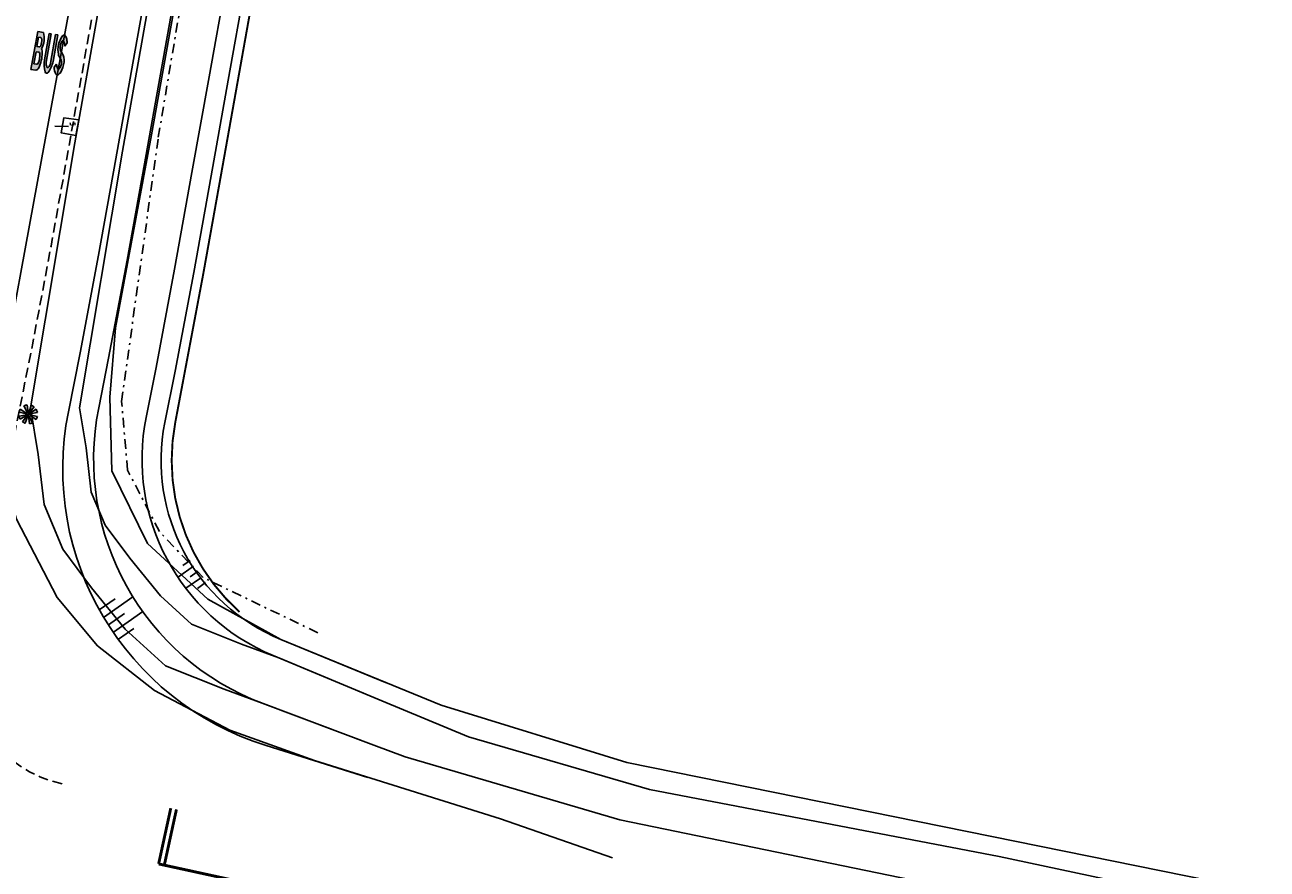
# Model space of a CAD drawing. Header units: metres. Extents: x 140889 to 142041, y 457117 to 459235.
# Tile 4 of 38: x 141222 to 141286, y 457170 to 457214. Entities that reach past the tile are written whole.
import ezdxf

# ---------------------------------------------------------------- set-up
doc = ezdxf.new("R2010")
doc.units = ezdxf.units.M
doc.linetypes.add('DASHDOT', pattern=[1, 0.5, -0.25, 0, -0.25])
doc.linetypes.add('DASHED', pattern=[19.049999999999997, 12.7, -6.35])
doc.layers.get('0').update_dxf_attribs({"color": 251, "linetype": 'CONTINUOUS'})
for name, color, linetype in [('7.4-LICHTMAST_TYPE 2', 251, 'CONTINUOUS'), ('duiker', 251, 'CONTINUOUS'), ('GEO_Kant water', 251, 'CONTINUOUS'), ('GM-Erfgrens nieuw', 102, 'CONTINUOUS'), ('GM-markering', 251, 'CONTINUOUS'), ('GM-Ontwerp', 251, 'CONTINUOUS'), ('insteek watergang', 251, 'CONTINUOUS'), ('kant beton', 251, 'CONTINUOUS'), ('raster', 251, 'CONTINUOUS'), ('waterlijn', 251, 'CONTINUOUS')]:
    doc.layers.add(name, color=color, linetype=linetype)
doc.styles.add('18_200', font='romans.shx', dxfattribs={"width": 0.8, "height": 0.36})

# ---------------------------------------------------------------- blocks, each defined once
blk = doc.blocks.new('hoogte')
at = {"style": '18_200', "width": 0.8}
blk.add_attdef('HOOGTE', (0.082793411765, 0.111008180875), '', height=0.25, dxfattribs=at)
blk = doc.blocks.new('LICHTMAST_TYPE 2')
at = {"layer": '7.4-LICHTMAST_TYPE 2', "ltscale": 2000}
h = blk.add_hatch(color=256, dxfattribs=at)
h.dxf.hatch_style = 1
h.paths.add_polyline_path([(0.7492532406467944, 0.9612341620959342, 0.08748866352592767), (0.3753062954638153, 1.159524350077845), (0.06683536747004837, 0.20649063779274, -0.0874886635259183), (0.13342865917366, 0.1711786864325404)])
h.paths.add_polyline_path([(-0.1498931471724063, 1.209497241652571, 0.08748866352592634), (-0.554525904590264, 1.08528915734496), (-0.09875118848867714, 0.1932706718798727, -0.08748866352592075), (-0.02669329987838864, 0.215389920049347)])
h.paths.add_polyline_path([(-0.2115299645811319, 0.04858419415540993, -0.08748866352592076), (-0.1821563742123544, 0.1180017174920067), (-1.022878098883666, 0.6626250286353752, 0.08748866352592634), (-1.18782210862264, 0.2728189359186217)])
h.paths.add_polyline_path([(-0.183928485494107, -0.1152200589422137, -0.08748866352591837), (-0.2122438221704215, -0.04536419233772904), (-1.191830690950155, -0.2547373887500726, 0.08748866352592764), (-1.032829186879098, -0.647004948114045)])
h.paths.add_polyline_path([(-0.06683536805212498, -0.2064906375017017, -0.08748866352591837), (-0.1334286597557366, -0.1711786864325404), (-0.7492532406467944, -0.9612341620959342, 0.08748866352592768), (-0.3753062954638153, -1.159524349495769)])
h.paths.add_polyline_path([(0.1498931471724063, -1.209497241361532, 0.0874886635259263), (0.5545259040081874, -1.085289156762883), (0.09875118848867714, -0.1932706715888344, -0.08748866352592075), (0.02669329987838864, -0.2153899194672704)])
h.paths.add_polyline_path([(0.2115299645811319, -0.04858419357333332, -0.0874886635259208), (0.1821563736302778, -0.1180017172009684), (1.022878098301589, -0.6626250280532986, 0.08748866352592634), (1.18782210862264, -0.2728189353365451)])
h.paths.add_polyline_path([(0.183928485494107, 0.1152200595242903, -0.08748866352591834), (0.2122438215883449, 0.04536419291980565), (1.191830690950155, 0.2547373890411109, 0.08748866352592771), (1.032829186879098, 0.6470049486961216)])
at = {"layer": '7.4-LICHTMAST_TYPE 2'}
h = blk.add_hatch(color=256, dxfattribs=at)
edge = h.paths.add_edge_path()
edge.add_arc((0, 0), 0.0834760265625, 0, 360)
at = {"layer": '7.4-LICHTMAST_TYPE 2', "ltscale": 2000}
for p, q in [((-0.2115299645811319, 0.04858419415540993), (-1.18782210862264, 0.2728189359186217)), ((-0.1821563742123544, 0.1180017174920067), (-1.022878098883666, 0.6626250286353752)), ((-0.09875118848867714, 0.1932706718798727), (-0.554525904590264, 1.08528915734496)), ((-0.02669330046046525, 0.215389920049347), (-0.1498931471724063, 1.209497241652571)), ((0.06683536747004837, 0.20649063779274), (0.3753062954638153, 1.159524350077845)), ((0.1334286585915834, 0.1711786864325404), (0.7492532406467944, 0.9612341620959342)), ((0.183928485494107, 0.1152200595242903), (1.032829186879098, 0.6470049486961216)), ((0.2122438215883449, 0.04536419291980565), (1.191830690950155, 0.2547373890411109)), ((-0.2122438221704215, -0.04536419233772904), (-1.191830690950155, -0.2547373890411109)), ((-0.183928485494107, -0.1152200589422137), (-1.032829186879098, -0.647004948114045)), ((-0.1334286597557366, -0.1711786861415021), (-0.7492532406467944, -0.9612341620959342)), ((-0.06683536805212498, -0.2064906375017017), (-0.3753062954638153, -1.159524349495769)), ((0.02669329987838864, -0.2153899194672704), (0.1498931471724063, -1.209497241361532)), ((0.09875118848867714, -0.1932706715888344), (0.5545259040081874, -1.085289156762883)), ((0.1821563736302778, -0.1180017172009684), (1.022878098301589, -0.6626250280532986)), ((0.2115299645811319, -0.04858419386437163), (1.18782210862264, -0.2728189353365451))]:
    blk.add_line(p, q, dxfattribs=at)
blk.add_circle((0, 0), 0.0834760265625, dxfattribs=at)
for radius, start, end in [(1.2187499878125, 147.0646523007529, 167.064652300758), (1.2187499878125, 97.06465230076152, 117.0646523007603), (0.2170376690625, 147.0646523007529, 167.0646523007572), (0.2170376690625, 97.06465230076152, 117.0646523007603), (0.2170376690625, 52.06465230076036, 72.06465230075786), (0.2170376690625, 12.06465230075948, 32.06465230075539), (1.2187499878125, 52.06465230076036, 72.06465230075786), (1.2187499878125, 12.06465230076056, 32.06465230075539), (1.2187499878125, 192.0646523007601, 212.0646523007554), (1.2187499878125, 232.0646523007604, 252.0646523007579), (0.2170376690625, 192.0646523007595, 212.0646523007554), (0.2170376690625, 232.0646523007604, 252.0646523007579), (0.2170376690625, 277.0646523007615, 297.0646523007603), (1.2187499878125, 277.0646523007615, 297.0646523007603), (0.2170376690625, 327.0646523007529, 347.0646523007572), (1.2187499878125, 327.0646523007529, 347.064652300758)]:
    blk.add_arc((0, 0), radius, start, end, dxfattribs=at)

msp = doc.modelspace()

# ---------------------------------------------------------------- hatches: boundary and pattern name
at = {"layer": 'GM-markering'}
h = msp.add_hatch(color=256, dxfattribs=at)
edge = h.paths.add_edge_path()
edge.add_ellipse((141222.6073922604, 457212.6497443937), major_axis=(0.08784628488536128, 0.492222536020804), ratio=0.8000000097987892, start_angle=-78.34100088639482, end_angle=-51.16450377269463)
edge.add_ellipse((141222.409070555, 457213.378212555), major_axis=(0.1537309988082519, 0.8613894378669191), ratio=0.8000000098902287, start_angle=245.075187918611, end_angle=302.8783495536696)
edge.add_line((141223.0712576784, 457213.7425382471), (141222.7759467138, 457213.7952419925))
edge.add_line((141222.7759467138, 457213.7952419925), (141222.591469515, 457212.7615746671))
edge.add_line((141222.591469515, 457212.7615746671), (141222.4245615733, 457211.826351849))
edge.add_line((141222.4245615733, 457211.826351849), (141222.6803791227, 457211.7806964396))
edge.add_ellipse((141222.6558494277, 457212.0243689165), major_axis=(0.04392314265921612, 0.2461112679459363), ratio=0.8000000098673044, start_angle=199.560249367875, end_angle=250.5444307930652)
edge.add_ellipse((141221.8007647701, 457212.5998979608), major_axis=(0.2635388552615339, 1.476667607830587), ratio=0.8000000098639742, start_angle=250.5444307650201, end_angle=281.2187404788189)
edge = h.paths.add_edge_path(flags=16)
edge.add_line((141222.8376671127, 457212.9906325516), (141222.7371314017, 457213.008575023))
edge.add_line((141222.7371314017, 457213.008575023), (141222.8227815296, 457213.4884919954))
edge.add_line((141222.8227815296, 457213.4884919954), (141222.9233172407, 457213.4705495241))
edge.add_ellipse((141222.9057479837, 457213.372105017), major_axis=(0.01756925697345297, 0.09844450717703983), ratio=0.8000000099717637, start_angle=282.77681293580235, end_angle=359.9999999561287, ccw=False)
edge.add_ellipse((141222.3812562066, 457213.319689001), major_axis=(0.13176942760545, 0.7383338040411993), ratio=0.8000000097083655, start_angle=257.2231870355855, end_angle=282.77681295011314, ccw=False)
edge.add_ellipse((141222.8552363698, 457213.0890770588), major_axis=(0.01756925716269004, 0.09844450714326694), ratio=0.8000000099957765, start_angle=180.0000000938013, end_angle=257.2231871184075, ccw=False)
edge = h.paths.add_edge_path(flags=16)
edge.add_ellipse((141222.8075099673, 457212.6214381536), major_axis=(0.01756925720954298, 0.09844450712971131), ratio=0.8000000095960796, start_angle=290.924832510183, end_angle=360.00000014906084, ccw=False)
edge.add_ellipse((141222.2402714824, 457212.5004660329), major_axis=(0.1416214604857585, 0.7935369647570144), ratio=0.8000000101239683, start_angle=251.5979505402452, end_angle=288.40204944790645, ccw=False)
edge.add_ellipse((141222.7306444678, 457212.1907434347), major_axis=(0.01756925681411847, 0.09844450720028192), ratio=0.800000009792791, start_angle=179.9999998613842, end_angle=249.0751674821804, ccw=False)
edge.add_line((141222.7130752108, 457212.0922989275), (141222.5779100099, 457212.1164216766))
edge.add_line((141222.5779100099, 457212.1164216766), (141222.6899140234, 457212.7440054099))
edge.add_line((141222.6899140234, 457212.7440054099), (141222.8250792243, 457212.7198826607))
h = msp.add_hatch(color=256, dxfattribs=at)
edge = h.paths.add_edge_path()
edge.add_line((141223.4749027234, 457213.6705002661), (141223.3666137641, 457213.6898264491))
edge.add_line((141223.3666137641, 457213.6898264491), (141223.12270616, 457212.3231571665))
edge.add_ellipse((141224.0087067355, 457212.1650338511), major_axis=(0.1976541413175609, 1.107500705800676), ratio=0.8000000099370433, start_angle=89.99999999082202, end_angle=122.4617449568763)
edge.add_ellipse((141223.2499057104, 457211.7552388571), major_axis=(0.02196157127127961, 0.1230556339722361), ratio=0.800000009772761, start_angle=122.4617449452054, end_angle=237.5382550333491)
edge.add_ellipse((141222.6797058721, 457212.4022188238), major_axis=(0.1976541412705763, 1.107500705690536), ratio=0.8000000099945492, start_angle=237.5382550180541, end_angle=269.9999999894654)
edge.add_line((141223.5657064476, 457212.2440955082), (141223.8096140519, 457213.6107647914))
edge.add_line((141223.8096140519, 457213.6107647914), (141223.7013250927, 457213.6300909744))
edge.add_line((141223.7013250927, 457213.6300909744), (141223.4377862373, 457212.1534233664))
edge.add_ellipse((141223.1940949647, 457212.1864360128), major_axis=(0.05399017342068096, 0.3025191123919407), ratio=0.8000000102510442, start_angle=221.8657686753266, end_angle=271.9237019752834, ccw=False)
edge.add_ellipse((141223.2934590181, 457211.9862375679), major_axis=(0.01101686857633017, 0.06172999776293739), ratio=0.8000000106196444, start_angle=134.6939735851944, end_angle=218.2818446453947, ccw=False)
edge.add_ellipse((141223.4523299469, 457212.1455501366), major_axis=(0.05399017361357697, 0.3025191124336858), ratio=0.8000000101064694, start_angle=88.07629798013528, end_angle=138.1342312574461, ccw=False)
edge.add_line((141223.2122634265, 457212.1988730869), (141223.4749027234, 457213.6705002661))
h = msp.add_hatch(color=256, dxfattribs=at)
edge = h.paths.add_edge_path()
edge.add_ellipse((141223.5207862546, 457213.0449971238), major_axis=(0.1705242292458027, 0.9554857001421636), ratio=0.8000000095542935, start_angle=-72.72108902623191, end_angle=-57.15698175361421)
edge.add_ellipse((141223.945027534, 457213.3016156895), major_axis=(0.0707179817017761, 0.3962487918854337), ratio=0.8000000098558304, start_angle=-60.33353964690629, end_angle=-44.76779563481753)
edge.add_ellipse((141224.1293904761, 457213.4764627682), major_axis=(0.02196157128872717, 0.1230556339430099), ratio=0.8000000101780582, start_angle=-49.45839812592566, end_angle=57.68752137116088)
edge.add_ellipse((141224.629615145, 457212.9120786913), major_axis=(0.1756925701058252, 0.9844450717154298), ratio=0.800000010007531, start_angle=57.68752136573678, end_angle=115.4006855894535)
edge.add_ellipse((141224.187048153, 457212.7459685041), major_axis=(0.07686549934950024, 0.4306947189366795), ratio=0.8000000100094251, start_angle=115.4006855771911, end_angle=144.9271443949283)
edge.add_ellipse((141223.7025265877, 457212.1569655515), major_axis=(0.06588471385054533, 0.3691669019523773), ratio=0.8000000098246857, start_angle=249.5599797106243, end_angle=324.9271444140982, ccw=False)
edge.add_ellipse((141223.6888610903, 457212.1271125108), major_axis=(0.06588471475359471, 0.3691669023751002), ratio=0.8000000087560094, start_angle=238.4637925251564, end_angle=254.6654669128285, ccw=False)
edge.add_ellipse((141223.8534062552, 457211.9205939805), major_axis=(0.0131769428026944, 0.07383338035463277), ratio=0.8000000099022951, start_angle=126.3917643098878, end_angle=253.148278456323, ccw=False)
edge.add_ellipse((141224.5362703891, 457212.356139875), major_axis=(0.175692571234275, 0.9844450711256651), ratio=0.8000000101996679, start_angle=113.11380820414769, end_angle=126.38747465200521, ccw=False)
edge.add_line((141223.7429642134, 457212.0989586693), (141223.6236179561, 457211.9424931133))
edge.add_ellipse((141224.4281806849, 457212.0950858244), major_axis=(0.175692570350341, 0.9844450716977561), ratio=0.8000000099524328, start_angle=106.9522630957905, end_angle=128.4472764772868)
edge.add_ellipse((141223.7912237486, 457211.6596774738), major_axis=(0.02196157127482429, 0.123055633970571), ratio=0.8000000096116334, start_angle=130.5416018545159, end_angle=218.5659165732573)
edge.add_ellipse((141223.6656682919, 457211.9859752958), major_axis=(0.08784628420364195, 0.4922225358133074), ratio=0.8000000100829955, start_angle=217.4580235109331, end_angle=239.9743593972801)
edge.add_ellipse((141223.2359999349, 457212.2778636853), major_axis=(0.1976541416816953, 1.10750070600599), ratio=0.8000000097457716, start_angle=245.7503576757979, end_angle=274.2645259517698)
edge.add_ellipse((141223.6872483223, 457212.2843558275), major_axis=(0.09979831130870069, 0.5591924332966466), ratio=0.8000000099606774, start_angle=269.7966834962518, end_angle=321.5187010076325)
edge.add_ellipse((141224.2392218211, 457212.9947867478), major_axis=(0.0686119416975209, 0.3844481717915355), ratio=0.8000000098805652, start_angle=113.63794074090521, end_angle=154.235130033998, ccw=False)
edge.add_ellipse((141224.383503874, 457212.9560018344), major_axis=(0.09882707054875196, 0.5537503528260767), ratio=0.8000000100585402, start_angle=61.50436135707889, end_angle=104.8065068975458, ccw=False)
edge.add_ellipse((141224.0793414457, 457213.2526004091), major_axis=(0.01098078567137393, 0.061527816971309), ratio=0.8000000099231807, start_angle=308.03426291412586, end_angle=421.50436140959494, ccw=False)
edge.add_ellipse((141223.4013919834, 457212.8425499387), major_axis=(0.1707545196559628, 0.9567760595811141), ratio=0.8000000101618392, start_angle=289.7229283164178, end_angle=305.27652060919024, ccw=False)
edge.add_line((141224.1795347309, 457213.0368452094), (141224.3013278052, 457213.1985359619))

# ---------------------------------------------------------------- linework, layer by layer
at = {"color": 252, "const_width": 0.15}
for points in [[(141229.6547726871, 457173.6305207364), (141229.0274217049, 457170.7472946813)], [(141229.9479137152, 457173.5667372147), (141229.320562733, 457170.6835111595)], [(141229.027421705, 457170.7472946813), (141244.7238603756, 457167.3284583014)]]:
    msp.add_lwpolyline(points, dxfattribs=at)
at = {"layer": 'duiker', "color": 253}
msp.add_lwpolyline([(141224.367222, 457208.881906), (141223.660387, 457208.889316)], dxfattribs=at)
at = {"layer": 'GEO_Kant water', "linetype": 'Continuous', "flags": 128}
for points in [[(141415.589762, 457288.21312), (141394.473, 457240.609), (141354.388, 457158.636), (141352.775, 457156.219), (141351.123, 457155.138), (141349.122, 457155.058), (141330.58, 457158.774), (141272.483, 457171.126), (141254.413, 457174.593)], [(141252.877, 457173.022), (141319.317, 457159.346), (141341.877, 457154.296), (141347.242, 457153.336), (141351.939, 457153.123), (141354.221, 457154.552), (141356.269, 457158.766), (141391.339, 457231.695), (141418.432443, 457286.593952)], [(141240.5749567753, 457179.1842848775), (141245.0508375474, 457177.3238532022), (141254.413, 457174.5930000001)], [(141240.1472017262, 457176.8911968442), (141241.7701806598, 457176.2824042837), (141252.877, 457173.022)]]:
    msp.add_lwpolyline(points, dxfattribs=at)
at = {"layer": 'GM-Erfgrens nieuw', "linetype": 'DASHED', "ltscale": 0.1, "const_width": 0.1, "flags": 128}
msp.add_lwpolyline([(141239.5319963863, 457320.5744933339, 0.02514120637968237), (141240.5039554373, 457296.9719729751, -0.0435177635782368), (141240.6727810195, 457259.0444637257), (141238.2567532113, 457240.0142818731), (141237.9143678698, 457238.0939518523), (141237.3806414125, 457235.1044020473), (141236.6241260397, 457230.8661594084), (141235.7453969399, 457225.9436963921), (141234.8666871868, 457221.021441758), (141233.9880573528, 457216.0997348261), (141233.1093891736, 457211.1771528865), (141232.2282196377, 457206.2411484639), (141231.3317995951, 457201.2407715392), (141229.8832566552, 457193.5530734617, 0.2629623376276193), (141233.2115092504, 457183.7738248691)], format="xyb", dxfattribs=at)
at = {"layer": 'GM-markering'}
for p, q in [((141222.591469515, 457212.7615746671), (141222.7759467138, 457213.7952419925)), ((141222.8227815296, 457213.4884919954), (141222.7371314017, 457213.008575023)), ((141222.7759467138, 457213.7952419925), (141223.0712576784, 457213.7425382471)), ((141222.9233172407, 457213.4705495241), (141222.8227815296, 457213.4884919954)), ((141223.3666137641, 457213.6898264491), (141223.1227061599, 457212.3231571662)), ((141223.212263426, 457212.1988730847), (141223.4749027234, 457213.6705002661)), ((141223.4749027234, 457213.6705002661), (141223.3666137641, 457213.6898264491)), ((141223.7013250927, 457213.6300909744), (141223.4377862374, 457212.1534233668)), ((141223.5657064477, 457212.2440955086), (141223.8096140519, 457213.6107647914)), ((141223.8096140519, 457213.6107647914), (141223.7013250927, 457213.6300909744)), ((141222.4245615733, 457211.826351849), (141222.5914146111, 457212.7612670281)), ((141222.6898591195, 457212.7436977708), (141222.5779100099, 457212.1164216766)), ((141222.8250792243, 457212.7198826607), (141222.6901601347, 457212.7439614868)), ((141222.7373775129, 457213.0085310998), (141222.8376671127, 457212.9906325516)), ((141224.1795347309, 457213.0368452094), (141224.3013278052, 457213.1985359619)), ((141222.5779100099, 457212.1164216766), (141222.7130752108, 457212.0922989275)), ((141223.7429642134, 457212.0989586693), (141223.6236179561, 457211.9424931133)), ((141222.6803791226, 457211.7806964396), (141222.4245615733, 457211.826351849))]:
    msp.add_line(p, q, dxfattribs=at)
for centre, major_axis, ratio, start_param, end_param in [((141222.9057479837, 457213.372105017), (0.01756925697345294, 0.09844450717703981), 0.8000000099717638, -1.347798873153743, -7.65698615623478e-10), ((141222.3812562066, 457213.319689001), (0.1317694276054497, 0.7383338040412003), 0.800000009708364, 4.489391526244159, 4.935386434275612), ((141222.409070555, 457213.378212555), (0.1537309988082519, 0.8613894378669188), 0.8000000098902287, 4.277368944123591, 5.286224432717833), ((141224.629615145, 457212.9120786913), (0.1756925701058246, 0.9844450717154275), 0.800000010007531, 1.006837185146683, 2.014121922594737), ((141224.0793414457, 457213.2526004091), (0.01098078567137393, 0.061527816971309), 0.8000000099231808, -0.9069732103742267, 1.073453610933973), ((141224.1293904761, 457213.4764627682), (0.02196157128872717, 0.1230556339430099), 0.8000000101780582, -0.8632118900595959, 1.006837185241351), ((141223.945027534, 457213.3016156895), (0.0707179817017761, 0.3962487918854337), 0.8000000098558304, -1.053018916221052, -0.781345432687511), ((141223.5207862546, 457213.0449971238), (0.1705242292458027, 0.9554857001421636), 0.8000000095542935, -1.269222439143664, -0.9975775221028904), ((141222.8075099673, 457212.6214381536), (0.01756925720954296, 0.09844450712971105), 0.8000000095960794, -1.205589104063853, 2.601602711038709e-09), ((141221.8007647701, 457212.5998979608), (0.2635388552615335, 1.476667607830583), 0.8000000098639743, 4.372825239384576, 4.908192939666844), ((141222.8552363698, 457213.0890770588), (0.01756925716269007, 0.09844450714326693), 0.8000000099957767, 3.141592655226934, 4.489391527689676), ((141222.6073922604, 457212.6497443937), (0.08784628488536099, 0.4922225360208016), 0.8000000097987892, -1.367308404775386, -0.8929890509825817), ((141224.383503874, 457212.9560018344), (0.09882707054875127, 0.5537503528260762), 0.8000000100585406, 1.073453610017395, 1.829218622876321), ((141224.2392218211, 457212.9947867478), (0.06861194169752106, 0.3844481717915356), 0.8000000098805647, 1.983356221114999, 2.69191084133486), ((141223.6872483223, 457212.2843558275), (0.09979831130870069, 0.5591924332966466), 0.8000000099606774, 4.70884043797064, 5.611559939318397), ((141223.4013919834, 457212.8425499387), (0.1707545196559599, 0.9567760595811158), 0.8000000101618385, -1.226566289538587, -0.9551048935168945), ((141222.7306444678, 457212.1907434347), (0.01756925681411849, 0.09844450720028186), 0.8000000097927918, 3.14159265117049, 4.347181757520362), ((141222.2402714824, 457212.5004660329), (0.141621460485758, 0.7935369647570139), 0.8000000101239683, 4.391212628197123, 5.033565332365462), ((141224.0087067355, 457212.1650338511), (0.1976541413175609, 1.107500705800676), 0.8000000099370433, 1.57079632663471, 2.137360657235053), ((141223.4523299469, 457212.1455501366), (0.05399017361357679, 0.3025191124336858), 0.800000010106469, 1.537221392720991, 2.4108971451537), ((141223.1940949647, 457212.1864360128), (0.05399017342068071, 0.3025191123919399), 0.8000000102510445, 3.872288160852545, 4.745963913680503), ((141222.6797058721, 457212.4022188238), (0.1976541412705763, 1.107500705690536), 0.8000000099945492, 4.145824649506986, 4.712388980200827), ((141224.5362703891, 457212.356139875), (0.1756925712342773, 0.9844450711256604), 0.800000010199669, 1.974208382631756, 2.20587756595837), ((141224.187048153, 457212.7459685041), (0.07686549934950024, 0.4306947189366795), 0.8000000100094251, 2.014121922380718, 2.529455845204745), ((141223.7025265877, 457212.1569655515), (0.06588471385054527, 0.3691669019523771), 0.8000000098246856, 4.355643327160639, 5.671048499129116), ((141223.2359999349, 457212.2778636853), (0.1976541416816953, 1.10750070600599), 0.8000000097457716, 4.289152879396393, 4.786818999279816), ((141222.6558494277, 457212.0243689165), (0.04392314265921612, 0.2461112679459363), 0.8000000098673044, 3.482983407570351, 4.372825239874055), ((141223.2499057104, 457211.7552388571), (0.02196157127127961, 0.1230556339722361), 0.800000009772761, 2.137360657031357, 4.145824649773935), ((141223.2934590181, 457211.9862375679), (0.01101686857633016, 0.0617299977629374), 0.8000000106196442, 2.350853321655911, 3.809736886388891), ((141224.4281806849, 457212.0950858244), (0.175692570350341, 0.9844450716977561), 0.8000000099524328, 1.866669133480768, 2.241827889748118), ((141223.7912237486, 457211.6596774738), (0.02196157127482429, 0.123055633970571), 0.8000000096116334, 2.278380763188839, 3.814694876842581), ((141223.8534062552, 457211.9205939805), (0.01317694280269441, 0.07383338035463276), 0.8000000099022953, 2.2059524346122, 4.418270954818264), ((141223.6656682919, 457211.9859752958), (0.08784628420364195, 0.4922225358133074), 0.8000000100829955, 3.795358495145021, 4.188342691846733), ((141223.6888610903, 457212.1271125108), (0.065884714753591, 0.3691669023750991), 0.8000000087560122, 4.161978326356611, 4.444750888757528)]:
    msp.add_ellipse(centre, major_axis=major_axis, ratio=ratio, start_param=start_param, end_param=end_param, dxfattribs=at)
at = {"layer": 'GM-Ontwerp', "linetype": 'DASHED', "ltscale": 0.04, "flags": 128}
msp.add_lwpolyline([(141224.0364931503, 457174.8920931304, -0.4124267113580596), (141219.3651847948, 457181.9447063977), (141221.5276908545, 457192.7160541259), (141222.518704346, 457197.6726379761), (141223.4635826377, 457202.6872901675), (141224.3538175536, 457207.6531661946), (141225.2338982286, 457212.583084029), (141226.1125338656, 457217.5054836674), (141226.9911948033, 457222.4273648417), (141227.8698982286, 457227.3495840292), (141228.7486045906, 457232.271919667), (141229.5051653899, 457236.5104167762), (141230.0385708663, 457239.4981674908), (141230.3457318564, 457241.2209353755), (141230.6986274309, 457244.0005668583)], format="xyb", dxfattribs=at)
at = {"layer": 'GM-Ontwerp'}
for points in [[(141239.8360144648, 457175.2229996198), (141234.5842190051, 457176.8679111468, -0.3834411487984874), (141224.3587104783, 457194.1230936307), (141224.9701477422, 457197.1812155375), (141225.9214908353, 457202.2301776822), (141226.8142991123, 457207.2104083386), (141227.6949885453, 457212.1437271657), (141228.573638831, 457217.0662088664), (141229.4522866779, 457221.9880167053), (141230.3309919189, 457226.9102460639), (141231.2097092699, 457231.8326432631), (141231.9662480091, 457236.0710167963), (141232.4998053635, 457239.0596188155), (141232.8223669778, 457240.8687638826), (141233.1863202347, 457243.7354927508)], [(141240.1472017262, 457176.8911968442), (141234.4252628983, 457179.037542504, -0.3676563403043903), (141225.9286325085, 457194.3243260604), (141226.4426677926, 457196.8952890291), (141227.3967815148, 457201.9589554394), (141228.2907615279, 457206.9457222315), (141229.1716433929, 457211.880116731), (141230.0502991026, 457216.802628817), (141230.928940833, 457221.7244023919), (141231.8076470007, 457226.6466369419), (141232.6863652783, 457231.5690393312), (141233.4429082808, 457235.8074367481), (141233.9764571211, 457238.7959910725), (141234.3056834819, 457240.642516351), (141234.6114023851, 457243.0505541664)], [(141240.7523792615, 457180.1354025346), (141235.353984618, 457182.3515266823, -0.3589758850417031), (141229.3456766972, 457193.5629557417), (141229.8785479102, 457196.2281271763), (141230.8391264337, 457201.3261035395), (141231.7358404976, 457206.3281213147), (141232.6171712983, 457211.265025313), (141233.4958397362, 457216.1876087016), (141234.3744671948, 457221.109302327), (141235.2531755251, 457226.0315489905), (141236.1318959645, 457230.9539634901), (141236.8884489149, 457235.1924166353), (141237.4219778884, 457238.1808596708), (141237.7667553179, 457240.1146053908), (141238.1465052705, 457243.1057591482)], [(141237.0914949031, 457242.7356873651), (141236.777877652, 457240.2654371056), (141236.4375433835, 457238.3566115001), (141235.9040087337, 457235.3681366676), (141235.1474586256, 457231.1296994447), (141234.2687388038, 457226.2072884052), (141233.3900310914, 457221.2850452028), (141232.5113995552, 457216.3633287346), (141231.6327347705, 457211.4407658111), (141230.7515322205, 457206.5045787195), (141229.855599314, 457201.506918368), (141228.8968678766, 457196.4187448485), (141228.3809492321, 457193.8383621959, 0.3577368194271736), (141234.9454334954, 457181.5242362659), (141240.5749567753, 457179.1842848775)]]:
    msp.add_lwpolyline(points, format="xyb", dxfattribs=at)
for points in [[(141230.2779076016, 457186.1809292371), (141230.6506408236, 457186.4428122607)], [(141230.0623863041, 457185.6000963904), (141230.8310014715, 457186.1401267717)], [(141230.6567719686, 457185.5883056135), (141231.02579979, 457185.8475852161)], [(141230.4297921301, 457184.9994219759), (141231.234981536, 457185.5651494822)], [(141231.0356363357, 457184.9956819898), (141231.4586009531, 457185.2928576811)], [(141225.9515421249, 457183.8832300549), (141226.7749824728, 457184.4617807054)], [(141226.1835718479, 457183.4898323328), (141227.6987896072, 457184.5544270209)], [(141226.6850583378, 457182.7293331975), (141228.2111945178, 457183.8015991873)], [(141226.4280964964, 457183.105213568), (141227.2568527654, 457183.6874991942)], [(141226.9544414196, 457182.362180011), (141227.738723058, 457182.9132176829)]]:
    msp.add_lwpolyline(points, dxfattribs=at)
at = {"layer": 'insteek watergang', "color": 252}
msp.add_lwpolyline([(141234.79098, 457244.588106, 0.7889920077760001), (141229.987336, 457245.4425600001), (141227.823586, 457234.632657), (141225.401307, 457220.307474), (141222.987934, 457207.262049), (141220.60958, 457194.369842), (141220.760867, 457191.452438), (141221.674622, 457188.570415), (141223.785838, 457184.526103), (141225.860075, 457182.026059), (141228.811882, 457179.707799), (141232.715308, 457177.6692770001), (141237.0780705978, 457176.0868134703)], format="xyb", dxfattribs=at)
for points in [[(141235.340569, 457182.357034), (141231.577038, 457184.434404), (141228.451305, 457187.312166), (141226.611302, 457191.080214), (141226.501989, 457194.879679), (141226.791391, 457198.471352), (141228.664836, 457208.437359), (141230.90077, 457220.956025), (141233.24838, 457235.209888), (141234.79098, 457244.588106)], [(141235.340569, 457182.357034), (141243.6358530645, 457178.9516921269), (141253.234, 457175.998)], [(141253.234, 457175.998), (141348.706, 457156.64)]]:
    msp.add_lwpolyline(points, dxfattribs=at)
at = {"layer": 'kant beton', "color": 252}
msp.add_lwpolyline([(141224.8994024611, 457209.2248145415), (141224.1288325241, 457209.3261829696), (141223.98812, 457208.545551), (141224.7544212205, 457208.4093161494)], close=True, dxfattribs=at)
at = {"layer": 'raster', "color": 252, "linetype": 'DASHDOT'}
msp.add_lwpolyline([(141237.25268, 457182.700584), (141231.334303, 457185.5484640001), (141229.068492, 457187.9376060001), (141227.417265, 457191.114476), (141227.11336, 457194.657359), (141229.009989, 457208.320318), (141231.27456, 457221.761984), (141233.61843, 457235.507467), (141235.290203, 457245.530601), (141235.538671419, 457249.0236485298)], dxfattribs=at)
at = {"layer": 'waterlijn', "color": 252}
for points in [[(141231.28461, 457245.213033), (141229.571836, 457235.77263), (141226.797559, 457219.901669), (141224.686759, 457208.028726), (141222.398499, 457194.336101), (141222.803167, 457191.912408), (141223.105096, 457189.333613), (141224.077838, 457187.026375), (141225.555802, 457185.020807), (141227.305172, 457182.885645), (141229.383216, 457180.986114), (141232.412359, 457179.775398), (141234.376385, 457179.055877)], [(141233.744452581, 457244.7667433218), (141232.0331121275, 457235.3342416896), (141229.2595957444, 457219.4676319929), (141227.1504296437, 457207.603879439), (141224.9331369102, 457194.3359125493), (141225.2790985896, 457192.2638314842), (141225.5468047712, 457189.9773357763), (141226.2662866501, 457188.2708031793), (141227.53028882, 457186.5555771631), (141229.1248434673, 457184.6093722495), (141230.7338738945, 457183.1385645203), (141233.3064660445, 457182.1103270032), (141235.2363664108, 457181.4033079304)], [(141235.2363664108, 457181.4033079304), (141240.5749567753, 457179.1842848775)], [(141234.376385, 457179.055877), (141240.1472017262, 457176.8911968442)], [(141237.0780705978, 457176.0868134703), (141246.6989825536, 457173.073453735), (141252.496, 457171.059)]]:
    msp.add_lwpolyline(points, dxfattribs=at)

# ---------------------------------------------------------------- block references
at = {"xscale": 0.4, "yscale": 0.4, "zscale": 0.4}
msp.add_blockref('LICHTMAST_TYPE 2', (141222.2841726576, 457193.9938699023), dxfattribs=at)
at = {"layer": 'duiker', "color": 253, "xscale": 0.5, "yscale": 0.5, "zscale": 0.5}
msp.add_blockref('hoogte', (141224.367222, 457208.881906), dxfattribs=at).add_auto_attribs({'HOOGTE': '1.41'})

doc.saveas('drawing.dxf')
